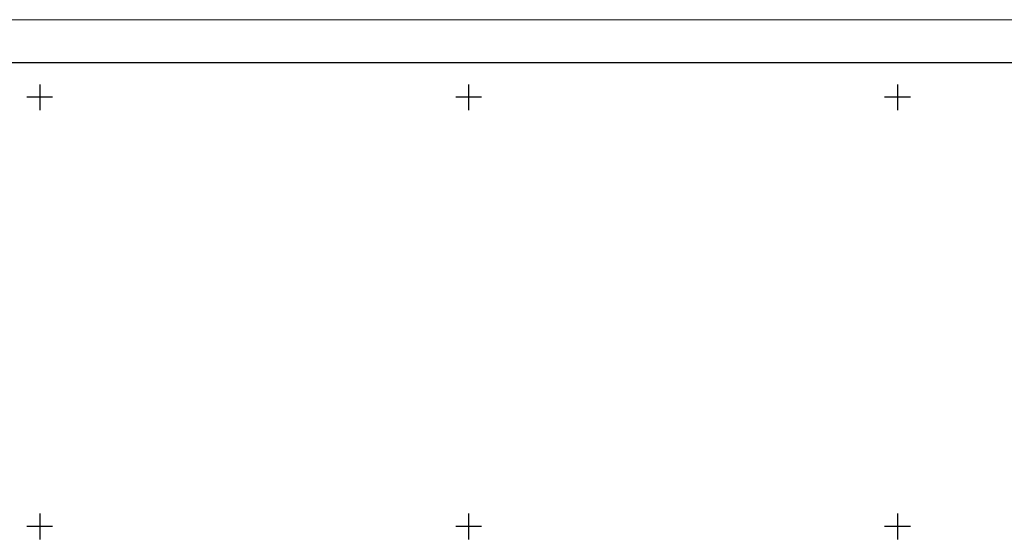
# Model space of a CAD drawing. Header units: metres. Extents: x 705573 to 711566, y 4301675 to 4311183.
# Tile 41 of 256: x 709054 to 709169, y 4301911 to 4301972. Entities that reach past the tile are written whole.
import ezdxf

# ---------------------------------------------------------------- set-up
doc = ezdxf.new("R2010")
doc.units = ezdxf.units.M
doc.header["$LTSCALE"] = 0.5
doc.layers.add('(001) Сетка', color=92, linetype='Continuous')
doc.layers.add('STR. Format', color=7, linetype='Continuous', lineweight=40)

# ---------------------------------------------------------------- blocks, each defined once
blk = doc.blocks.new('Setka')
at = {"layer": '(001) Сетка'}
for p, q in [((0, 1.5), (0, -1.5)), ((-1.5, 0), (1.5, 0))]:
    blk.add_line(p, q, dxfattribs=at)

msp = doc.modelspace()

# ---------------------------------------------------------------- linework, layer by layer
at = {"color": 7, "linetype": 'ByBlock', "lineweight": 30, "ltscale": 5}
msp.add_line((708294.98, 4301967.01), (709251.85, 4301967.01), dxfattribs=at)
at = {"layer": 'STR. Format', "lineweight": 13, "ltscale": 30}
msp.add_line((708274.98, 4301972.01), (709256.85, 4301972.01), dxfattribs=at)

# ---------------------------------------------------------------- block references
at = {"layer": '(001) Сетка', "rotation": 270}
for p in [(709056.07, 4301962.98), (709106.07, 4301962.98), (709156.07, 4301962.98), (709056.07, 4301912.98), (709106.07, 4301912.98), (709156.07, 4301912.98)]:
    msp.add_blockref('Setka', p, dxfattribs=at)

doc.saveas('drawing.dxf')
